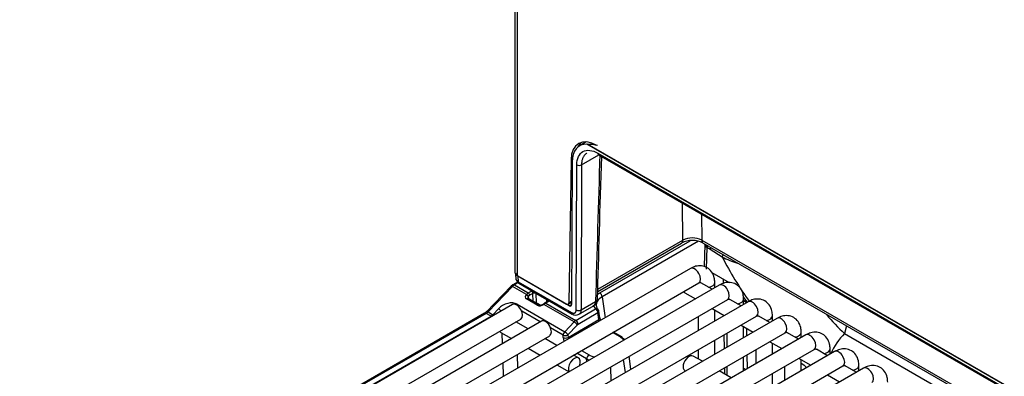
# Model space of a CAD drawing. Header units: millimetres. Extents: x 0 to 287, y 0 to 200.
# Tile 31 of 47: x 199.65 to 214.41, y 108.29 to 113.65. Entities that reach past the tile are written whole.
import ezdxf

# ---------------------------------------------------------------- set-up
doc = ezdxf.new("R2010")
doc.units = ezdxf.units.MM
doc.layers.add('130.652_BW4C_CTM', color=7, linetype='Continuous')
doc.layers.add('Standard', color=7, linetype='Continuous')

# ---------------------------------------------------------------- blocks, each defined once
blk = doc.blocks.new('SE3')
at = {"layer": '130.652_BW4C_CTM', "color": 7, "linetype": 'Continuous'}
for p, q in [((207.073, 117.364), (207.073, 109.853)), ((207.108, 117.349), (207.108, 109.804)), ((208.143, 111.812), (208.041, 111.753)), ((208.105, 111.811), (208.104, 111.789)), ((221.982, 103.793), (208.153, 111.777)), ((221.974, 103.802), (208.161, 111.777)), ((208.072, 111.468), (208.331, 111.617)), ((208.315, 111.643), (221.82, 103.846)), ((208.326, 111.62), (221.83, 103.823)), ((207.914, 111.542), (207.882, 109.397)), ((207.932, 111.553), (207.914, 111.542)), ((207.93, 111.511), (207.922, 109.372)), ((207.993, 109.289), (208.001, 111.468)), ((208.072, 111.468), (208.064, 109.289)), ((209.592, 110.338), (209.587, 110.892)), ((209.871, 110.728), (209.874, 110.337)), ((208.314, 109.567), (209.571, 110.293)), ((208.315, 109.601), (209.592, 110.338)), ((208.344, 109.545), (209.701, 110.328)), ((209.826, 110.32), (208.38, 109.485)), ((209.874, 110.337), (222.129, 103.262)), ((209.895, 110.293), (222.13, 103.229)), ((209.919, 110.272), (209.909, 109.944)), ((209.948, 110.23), (209.938, 109.902)), ((209.952, 110.228), (209.948, 110.23)), ((210.181, 110.082), (210, 110.198)), ((209.705, 109.912), (200.583, 104.645)), ((207.084, 109.823), (207.086, 109.754)), ((207.108, 109.804), (207.846, 109.377)), ((210.027, 109.85), (210.286, 109.701)), ((200.708, 104.429), (209.83, 109.695)), ((210.137, 109.662), (201.015, 104.396)), ((207.04, 109.667), (207.016, 109.648)), ((207.11, 109.708), (207.04, 109.667)), ((207.124, 109.699), (207.065, 109.665)), ((207.065, 109.665), (207.273, 109.545)), ((207.887, 109.352), (207.119, 109.796)), ((207.119, 109.796), (207.121, 109.713)), ((207.121, 109.713), (207.923, 109.25)), ((207.131, 109.691), (207.933, 109.228)), ((210.03, 109.6), (209.862, 109.697)), ((210.069, 109.623), (210.069, 109.701)), ((210.199, 109.688), (210.198, 109.751)), ((210.27, 109.71), (210.27, 109.699)), ((207.016, 109.648), (206.647, 109.263)), ((207.039, 109.643), (206.67, 109.259)), ((207.247, 109.523), (207.039, 109.643)), ((207.245, 109.521), (207.247, 109.523)), ((207.273, 109.545), (207.323, 109.573)), ((207.344, 109.538), (207.294, 109.509)), ((207.348, 109.417), (207.344, 109.538)), ((207.551, 109.442), (207.387, 109.537)), ((207.387, 109.537), (207.391, 109.398)), ((209.62, 109.548), (209.78, 109.456)), ((207.038, 109.369), (199.719, 105.144)), ((201.14, 104.179), (210.262, 109.446)), ((210.569, 109.413), (201.447, 104.146)), ((207.107, 109.374), (207.819, 108.963)), ((207.409, 109.36), (207.247, 109.454)), ((207.432, 109.368), (207.27, 109.462)), ((207.276, 109.494), (207.274, 109.492)), ((207.274, 109.492), (207.279, 109.457)), ((207.382, 109.402), (207.389, 109.397)), ((207.394, 109.4), (207.385, 109.395)), ((207.394, 109.4), (207.441, 109.365)), ((207.448, 109.363), (207.42, 109.38)), ((207.438, 109.367), (207.442, 109.364)), ((207.526, 109.386), (207.508, 109.372)), ((207.959, 109.112), (207.508, 109.372)), ((207.557, 109.415), (207.521, 109.394)), ((207.572, 109.413), (207.536, 109.393)), ((207.536, 109.393), (207.986, 109.133)), ((207.55, 109.411), (207.551, 109.442)), ((207.871, 109.375), (207.922, 109.404)), ((207.882, 109.397), (207.922, 109.421)), ((207.887, 109.352), (207.922, 109.372)), ((207.922, 109.392), (207.912, 109.398)), ((208.064, 109.289), (208.282, 109.415)), ((208.38, 109.485), (208.424, 109.172)), ((210.462, 109.351), (210.295, 109.447)), ((210.498, 109.476), (210.555, 109.405)), ((210.501, 109.374), (210.501, 109.452)), ((210.501, 109.437), (210.554, 109.406)), ((210.501, 109.427), (210.547, 109.4)), ((210.543, 109.398), (210.543, 109.403)), ((206.619, 109.24), (199.65, 105.217)), ((206.644, 109.238), (199.675, 105.215)), ((206.716, 109.196), (206.644, 109.238)), ((206.67, 109.259), (206.742, 109.218)), ((206.742, 109.218), (206.826, 109.307)), ((207.453, 109.111), (207.175, 109.271)), ((207.986, 109.133), (208.283, 109.305)), ((208.318, 109.245), (208.021, 109.073)), ((208.026, 109.219), (208.262, 109.355)), ((208.333, 109.144), (208.318, 109.245)), ((208.347, 109.17), (208.332, 109.271)), ((210.03, 109.312), (210.212, 109.206)), ((210.069, 109.124), (210.069, 109.289)), ((199.747, 105.173), (206.716, 109.196)), ((199.844, 104.928), (207.163, 109.153)), ((207.47, 109.12), (200.151, 104.895)), ((201.572, 103.93), (210.694, 109.196)), ((211.001, 109.163), (201.879, 103.897)), ((207.271, 109.005), (207.088, 109.11)), ((207.091, 109.111), (207.091, 109.109)), ((207.819, 108.963), (207.959, 109.112)), ((208.008, 109.063), (207.868, 108.914)), ((207.869, 108.876), (208.333, 109.144)), ((209.819, 109.19), (209.819, 108.98)), ((210.207, 109.204), (210.206, 109.209)), ((210.894, 109.101), (210.727, 109.198)), ((210.933, 109.124), (210.933, 109.202)), ((202.004, 103.68), (211.126, 108.947)), ((206.861, 108.953), (207.021, 108.861)), ((206.888, 108.784), (206.884, 108.94)), ((207.797, 108.912), (207.608, 109.022)), ((208.651, 108.884), (208.538, 108.949)), ((208.676, 108.886), (208.553, 108.958)), ((210.214, 108.709), (210.211, 108.917)), ((210.251, 108.941), (210.251, 108.73)), ((210.462, 109.062), (210.644, 108.957)), ((210.501, 108.875), (210.501, 109.039)), ((210.55, 108.903), (210.548, 109.012)), ((211.326, 108.852), (211.159, 108.948)), ((211.365, 108.875), (211.365, 108.953)), ((212.045, 109.052), (212.013, 108.935)), ((212.013, 108.935), (213.736, 107.94)), ((200.276, 104.678), (207.595, 108.903)), ((211.433, 108.914), (202.311, 103.647)), ((207.703, 108.756), (207.521, 108.861)), ((207.798, 108.874), (207.797, 108.912)), ((207.868, 108.914), (207.869, 108.876)), ((210.069, 108.625), (210.069, 108.835)), ((210.894, 108.813), (211.076, 108.708)), ((210.933, 108.625), (210.933, 108.79)), ((202.436, 103.431), (211.558, 108.697)), ((211.865, 108.664), (202.743, 103.398)), ((207.105, 108.621), (207.112, 108.414)), ((207.271, 108.716), (207.453, 108.611)), ((208.148, 108.554), (208.001, 108.639)), ((208.072, 108.68), (208.184, 108.615)), ((209.819, 108.691), (209.819, 108.554)), ((210.683, 108.691), (210.683, 108.481)), ((211.758, 108.602), (211.591, 108.699)), ((211.797, 108.625), (211.797, 108.704)), ((206.903, 108.294), (206.897, 108.501)), ((208.027, 108.568), (207.953, 108.611)), ((208.15, 108.515), (208.148, 108.554)), ((208.729, 108.351), (208.702, 108.545)), ((208.812, 108.398), (208.784, 108.593)), ((209.883, 108.518), (209.745, 108.597)), ((210.501, 108.376), (210.501, 108.586)), ((210.557, 108.408), (210.554, 108.617)), ((211.326, 108.563), (211.508, 108.458)), ((211.365, 108.376), (211.365, 108.54)), ((202.868, 103.181), (211.99, 108.448)), ((212.297, 108.415), (203.175, 103.149)), ((207.703, 108.467), (207.885, 108.362)), ((208.506, 108.432), (208.512, 108.225)), ((209.62, 108.381), (209.633, 108.373)), ((210.315, 108.268), (210.133, 108.373)), ((210.251, 108.442), (210.251, 108.305)), ((210.501, 108.416), (210.534, 108.395)), ((210.933, 108.126), (210.933, 108.337)), ((211.115, 108.442), (211.115, 108.231)), ((212.19, 108.353), (212.023, 108.45)), ((212.229, 108.376), (212.229, 108.454)), ((211.758, 108.314), (211.94, 108.209))]:
    blk.add_line(p, q, dxfattribs=at)
for centre, radius, start, end in [((208.131, 111.021), 0.757, 76.1641, 87.7201), ((209.733, 109.977), 0.356, 62.8731, 117.1327), ((209.732, 110.053), 0.318, 63.4337, 116.2852), ((210.019, 110.269), 0.1, 174.2722, 178.2683), ((210.75, 111.195), 1.249, 242.9265, 254.0805), ((207.171, 109.766), 0.0851, 183.5826, 241.9946), ((207.453, 109.409), 0.0466, 243.4115, 288.1028), ((207.456, 109.434), 0.0701, 279.8133, 307.4293), ((204.252, 113.775), 5.466, 306.4425, 306.6055), ((207.584, 109.288), 0.123, 120.5408, 126.2225), ((208.186, 109.456), 0.125, 301.9264, 359.3124), ((206.534, 109.374), 0.158, 302.2762, 315.6352), ((207.987, 109.312), 0.0994, 237.2868, 297.3848), ((208.283, 109.264), 0.05, 8.1339, 43.2304), ((214.31, 111.394), 3.365, 220.2449, 226.9542), ((208.526, 109.176), 0.196, 189.5602, 195.7508), ((208.556, 109.194), 0.211, 186.841, 197.0721), ((213.141, 108.458), 2.927, 180.7138, 182.6471)]:
    blk.add_arc(centre, radius, start, end, dxfattribs=at)
for centre, major_axis, ratio, start_param, end_param in [((208.303, 111.31), (0.275, -0.476), 0.57735, 2.356195, 3.909538), ((208.319, 111.278), (0.28, -0.473), 0.569744, 2.779804, 3.903162), ((208.374, 111.351), (0.275, -0.476), 0.57735, 3.270514, 3.51384), ((208.626, 114.013), (-0.849, -28.065), 0.007421, -1.485435, -1.406009), ((208.351, 111.664), (0.025, 0.0433), 0.57735, 2.369284, 3.141593), ((208.037, 111.489), (0.05, -0.0002), 0.594844, 3.929355, 5.499923), ((209.521, 110.38), (-0.05, 0.0866), 0.57735, 3.141593, 3.918264), ((209.945, 110.38), (0.05, 0.0866), 0.57735, 2.373648, 3.141593), ((210.019, 110.269), (0.1, -0.003), 0.577174, 3.141593, 3.944286), ((210.019, 110.269), (0.05, 0.0866), 0.57735, 1.994427, 2.338741), ((210.022, 110.267), (-0.05, -0.0866), 0.57735, 5.136019, 5.480334), ((209.936, 109.157), (-0.633, 1.136), 0.587337, -0.828721, -0.776361), ((210.07, 110.238), (-0.0538, -0.0843), 0.54687, 5.146925, 5.505634), ((210.252, 110.122), (0.0538, 0.0843), 0.54687, 1.901807, 2.364042), ((211.44, 110.27), (1.34, -2.069), 0.480915, 4.497212, 4.815563), ((207.193, 109.853), (0.12, 0), 0.57735, 3.141593, 3.926991), ((207.204, 109.845), (0.12, 0), 0.577218, 3.156861, 3.926943), ((209.767, 109.803), (-0.062, 0.108), 0.57735, 3.141593, 6.283185), ((207.065, 109.583), (0.05, 0.0866), 0.57735, 0.785398, 1.169371), ((207.065, 109.624), (0.025, -0.0433), 0.57735, 2.356195, 3.1415), ((207.156, 109.734), (0.025, 0.0433), 0.57735, 2.369284, 3.141593), ((209.944, 109.701), (0.125, 0), 0.57735, 4.967494, 6.283681), ((210.199, 109.554), (-0.062, 0.108), 0.57735, 3.141593, 6.283185), ((207.052, 109.613), (0.0361, -0.0346), 0.319031, 2.225827, 3.141593), ((207.287, 109.497), (0.0548, 0.0278), 0.742475, 2.026051, 3.590451), ((207.253, 109.503), (0.0219, -0.0205), 0.326584, 0.683962, 2.22227), ((207.275, 109.462), (0.0481, 0.0877), 0.591335, 0.772515, 1.156487), ((207.255, 109.505), (0.0219, -0.0205), 0.326584, 0.683962, 2.22227), ((207.273, 109.52), (-0.015, 0.026), 0.57735, 3.962031, 5.497787), ((207.296, 109.451), (0.0331, 0.0617), 0.597209, 0.766606, 1.150579), ((207.323, 109.549), (-0.015, 0.026), 0.57735, 3.962031, 5.497787), ((207.365, 109.524), (0.03, -0.001), 0.597117, 0.806079, 2.376876), ((207.408, 109.549), (0.015, 0.026), 0.57735, -4.184765, -3.926991), ((208.593, 109.402), (0.352, 0.002), 0.574873, -3.931678, -3.757217), ((208.344, 109.504), (-0.025, 0.0433), 0.57735, 3.961897, 5.497787), ((209.682, 109.656), (0.063, 0.108), 0.57735, 2.827684, 3.141593), ((206.967, 109.225), (-0.183, -0.106), 0.724967, 3.538851, 5.109648), ((207.1, 109.261), (-0.062, 0.108), 0.57735, 3.141593, 6.283185), ((207.12, 109.344), (0.025, 0.0433), 0.57735, 1.169371, 1.43301), ((207.255, 109.436), (-0.0151, -0.0259), 0.578051, 3.141593, 4.312398), ((207.295, 109.479), (0.0213, 0.0262), 0.738631, 1.673883, 2.607326), ((207.37, 109.386), (0.03, -0.0005), 0.587323, 1.170082, 1.531969), ((207.37, 109.386), (0.03, -0.0005), 0.587323, 0.795693, 1.170082), ((207.464, 109.416), (0.0743, 0.036), 0.731631, 3.600458, 4.963699), ((207.417, 109.342), (-0.0151, -0.0259), 0.578051, 3.141978, 4.312398), ((207.516, 109.354), (0.0178, -0.0241), 0.190732, 2.26955, 3.145565), ((207.516, 109.354), (0.0178, -0.0241), 0.190732, 3.145565, 3.167612), ((207.529, 109.363), (0.0179, -0.0241), 0.482916, 2.294529, 3.150319), ((207.536, 109.368), (0.015, -0.026), 0.57735, 2.356195, 3.141804), ((207.534, 109.312), (0.0518, 0.0856), 0.563018, 0.797077, 0.94507), ((207.572, 109.454), (0.015, 0.026), 0.57735, -4.184765, -3.926991), ((207.515, 109.422), (-0.05, -0.0008), 0.565123, 3.175885, 3.918236), ((207.572, 109.389), (0.015, -0.026), 0.57735, 2.356195, 3.141593), ((207.515, 109.446), (-0.08, 0), 0.57735, 2.356809, 2.722921), ((207.846, 109.418), (-0.025, 0.0433), 0.57735, 2.356195, 3.909538), ((207.887, 109.393), (-0.0255, 0.043), 0.569744, 2.349819, 3.903162), ((208.593, 109.402), (0.352, 0.002), 0.574873, 3.316971, 3.632117), ((208.593, 109.361), (0.302, -0.004), 0.565741, 2.361858, 3.642468), ((208.211, 109.457), (-0.1, 0.0029), 0.578001, 2.373102, 3.113801), ((208.211, 109.457), (-0.1, 0.0029), 0.578001, 3.113801, 3.139951), ((210.376, 109.452), (0.125, 0), 0.57735, 4.967494, 6.283681), ((210.631, 109.304), (-0.062, 0.108), 0.57735, 3.141593, 6.283185), ((206.644, 109.197), (0.025, -0.0433), 0.57735, 2.356195, 3.141593), ((206.644, 109.319), (-0.05, -0.0866), 0.57735, 0.785398, 1.169371), ((206.684, 109.229), (0.0361, -0.0346), 0.319031, 2.225827, 3.141593), ((206.712, 109.28), (-0.0458, -0.089), 0.606714, 0.756345, 1.140317), ((206.755, 109.187), (-0.0365, 0.0342), 0.326555, -1.321458, -0.919308), ((206.839, 109.277), (-0.0365, 0.0342), 0.326555, 4.204704, 5.363877), ((207.958, 109.271), (0.025, 0.0433), 0.57735, 2.369284, 3.141982), ((208.028, 109.31), (0.05, -0.0002), 0.594844, 3.929355, 5.499923), ((208.283, 109.264), (-0.0364, -0.0342), 0.717614, 3.141593, 4.118912), ((208.283, 109.264), (0.025, -0.0433), 0.57735, 0.820438, 2.356195), ((208.283, 109.264), (-0.0495, -0.0071), 0.622924, 2.272978, 3.141593), ((206.716, 109.155), (-0.025, 0.0433), 0.57735, 5.22195, 5.497787), ((207.532, 109.012), (-0.062, 0.108), 0.57735, 3.141593, 6.283185), ((207.987, 109.051), (0.0487, 0.0874), 0.587378, 0.776323, 1.160295), ((207.972, 109.082), (-0.0365, 0.0342), 0.326584, 3.825554, 5.363863), ((207.986, 109.092), (-0.025, 0.0433), 0.57735, 3.962031, 5.497787), ((208.022, 109.032), (0.0236, 0.0441), 0.597209, 0.766606, 1.150579), ((208.297, 109.162), (-0.0495, -0.0071), 0.622924, 2.272978, 3.141732), ((210.808, 109.202), (0.125, 0), 0.57735, 4.967494, 6.283681), ((211.063, 109.055), (-0.062, 0.108), 0.57735, 3.141593, 6.283185), ((206.923, 109.061), (-0.063, -0.108), 0.57735, 5.969276, 6.283185), ((207.832, 108.932), (-0.025, -0.0433), 0.57735, 4.310963, 5.497787), ((207.832, 108.932), (-0.0365, 0.0342), 0.326584, 3.825554, 5.363863), ((211.24, 108.953), (0.125, 0), 0.57735, 4.967494, 6.283681), ((211.495, 108.806), (-0.062, 0.108), 0.57735, 3.141593, 6.283185), ((212.158, 108.558), (0.3, 0.52), 0.57735, 1.133868, 1.758589), ((207.832, 108.932), (-0.05, -0.0015), 0.55677, 0.768481, 2.339278), ((207.834, 108.895), (-0.05, -0.0015), 0.55677, 0.768481, 2.339278), ((207.904, 108.817), (0.075, -0.13), 0.57735, 3.962031, 4.391182), ((207.94, 108.838), (-0.05, 0.0866), 0.57735, 0.820438, 1.077459), ((208.651, 108.843), (-0.025, -0.0433), 0.57735, 3.141593, 3.926991), ((208.508, 108.802), (-0.201, -0.001), 0.574864, 3.406991, 3.918047), ((208.651, 108.843), (-0.025, -0.0433), 0.57735, 2.478367, 3.141593), ((208.508, 108.761), (-0.251, -0.008), 0.585464, 3.686511, 3.904607), ((211.672, 108.704), (0.125, 0), 0.57735, 4.967494, 6.283681), ((211.928, 108.556), (-0.062, 0.108), 0.57735, 3.141593, 6.283185), ((207.964, 108.46), (-0.063, -0.108), 0.57735, 1.816602, 6.037379), ((208.184, 108.574), (-0.025, -0.0433), 0.57735, 3.926991, 5.497787), ((208.325, 108.656), (0.25, 0.001), 0.573294, 3.923902, 4.120972), ((208.325, 108.697), (-0.2, 0), 0.57735, 0.786012, 1.301337), ((209.682, 108.489), (0.063, 0.108), 0.57735, 0, 3.141593), ((211.703, 110.088), (1.071, -1.922), 0.587337, -0.977499, -0.921824), ((212.104, 108.454), (0.125, 0), 0.57735, 4.967494, 6.283681), ((212.36, 108.307), (-0.062, 0.108), 0.57735, 3.141593, 6.283185)]:
    blk.add_ellipse(centre, major_axis=major_axis, ratio=ratio, start_param=start_param, end_param=end_param, dxfattribs=at)
for points, degree, knots in [([(208.001, 111.468), (208.002, 111.562), (208.035, 111.635), (208.151, 111.699), (208.233, 111.691), (208.315, 111.643)], 3, [0, 0, 0, 0, 0.5, 0.5, 1, 1, 1, 1]), ([(208.135, 111.632), (208.133, 111.63), (208.126, 111.624), (208.115, 111.613), (208.105, 111.598), (208.095, 111.581), (208.087, 111.563), (208.081, 111.542), (208.076, 111.519), (208.073, 111.494), (208.072, 111.477), (208.072, 111.468)], 3, [0.5628381, 0.5628381, 0.5628381, 0.5628381, 0.5920099, 0.6394993, 0.6879915, 0.7374863, 0.7879838, 0.8394839, 0.8919867, 0.9454921, 1, 1, 1, 1]), ([(208.152, 111.644), (208.148, 111.641), (208.142, 111.637), (208.137, 111.633), (208.135, 111.632)], 3, [0.50566527, 0.50566527, 0.50566527, 0.50566527, 0.54552312, 0.56283814, 0.56283814, 0.56283814, 0.56283814]), ([(210.069, 109.701), (210.068, 109.728), (210.064, 109.782), (210.028, 109.865), (209.958, 109.93), (209.871, 109.957), (209.781, 109.949), (209.732, 109.926), (209.705, 109.912)], 3, [0, 0, 0, 0, 0.136261, 0.327026, 0.497391, 0.67567, 0.843058, 1, 1, 1, 1]), ([(207.086, 109.761), (207.086, 109.752), (207.089, 109.743), (207.101, 109.727), (207.11, 109.72), (207.121, 109.713)], 3, [0.5093515, 0.5093515, 0.5093515, 0.5093515, 0.75, 0.75, 1, 1, 1, 1]), ([(209.83, 109.695), (209.836, 109.698), (209.845, 109.703), (209.848, 109.702), (209.848, 109.702)], 3, [0, 0, 0, 0, 0.4092224, 0.6898938, 0.6898938, 0.6898938, 0.6898938]), ([(210.501, 109.452), (210.5, 109.479), (210.496, 109.533), (210.461, 109.616), (210.39, 109.68), (210.303, 109.708), (210.213, 109.699), (210.164, 109.676), (210.137, 109.662)], 3, [0, 0, 0, 0, 0.136261, 0.327026, 0.497391, 0.67567, 0.843058, 1, 1, 1, 1]), ([(207.565, 109.422), (207.565, 109.422), (207.565, 109.422), (207.561, 109.418), (207.558, 109.416), (207.557, 109.415)], 3, [0.2966874, 0.2966874, 0.2966874, 0.2966874, 0.5794007, 0.8980704, 1, 1, 1, 1]), ([(208.252, 109.349), (208.252, 109.349), (208.254, 109.351), (208.259, 109.354), (208.264, 109.359), (208.269, 109.366), (208.273, 109.374), (208.277, 109.383), (208.279, 109.392), (208.281, 109.403), (208.281, 109.411), (208.282, 109.415)], 3, [0.5056322, 0.5056322, 0.5056322, 0.5056322, 0.5095876, 0.5689288, 0.628825, 0.6892787, 0.7502926, 0.8118692, 0.874011, 0.9367205, 1, 1, 1, 1]), ([(210.262, 109.446), (210.268, 109.449), (210.277, 109.453), (210.28, 109.453), (210.28, 109.453)], 3, [0, 0, 0, 0, 0.4092224, 0.6898938, 0.6898938, 0.6898938, 0.6898938]), ([(210.933, 109.202), (210.932, 109.229), (210.928, 109.284), (210.893, 109.366), (210.822, 109.431), (210.735, 109.458), (210.645, 109.45), (210.596, 109.427), (210.569, 109.413)], 3, [0, 0, 0, 0, 0.136261, 0.327026, 0.497391, 0.67567, 0.843058, 1, 1, 1, 1]), ([(207.923, 109.25), (207.937, 109.242), (207.95, 109.241), (207.963, 109.24), (207.972, 109.245), (207.982, 109.25), (207.987, 109.262), (207.993, 109.273), (207.993, 109.289)], 2, [0, 0, 0, 0.25, 0.25, 0.5, 0.5, 0.75, 0.75, 1, 1, 1]), ([(208.064, 109.289), (208.063, 109.273), (208.061, 109.259), (208.05, 109.237), (208.042, 109.228), (208.033, 109.223)], 3, [0, 0, 0, 0, 0.25, 0.25, 0.4971981, 0.4971981, 0.4971981, 0.4971981]), ([(210.694, 109.196), (210.7, 109.199), (210.709, 109.204), (210.712, 109.203), (210.712, 109.203)], 3, [0, 0, 0, 0, 0.4092224, 0.6898938, 0.6898938, 0.6898938, 0.6898938]), ([(211.365, 108.953), (211.364, 108.98), (211.36, 109.034), (211.325, 109.117), (211.254, 109.181), (211.167, 109.209), (211.077, 109.2), (211.028, 109.177), (211.001, 109.163)], 3, [0, 0, 0, 0, 0.136261, 0.327026, 0.497391, 0.67567, 0.843058, 1, 1, 1, 1]), ([(211.126, 108.947), (211.132, 108.95), (211.141, 108.954), (211.144, 108.954), (211.144, 108.954)], 3, [0, 0, 0, 0, 0.4092224, 0.6898938, 0.6898938, 0.6898938, 0.6898938]), ([(211.797, 108.704), (211.796, 108.73), (211.792, 108.785), (211.757, 108.867), (211.686, 108.932), (211.599, 108.96), (211.509, 108.951), (211.46, 108.928), (211.433, 108.914)], 3, [0, 0, 0, 0, 0.136261, 0.327026, 0.497391, 0.67567, 0.843058, 1, 1, 1, 1]), ([(211.558, 108.697), (211.564, 108.7), (211.573, 108.705), (211.576, 108.705), (211.576, 108.705)], 3, [0, 0, 0, 0, 0.4092224, 0.6898938, 0.6898938, 0.6898938, 0.6898938]), ([(212.229, 108.454), (212.228, 108.481), (212.224, 108.535), (212.189, 108.618), (212.118, 108.683), (212.031, 108.71), (211.941, 108.701), (211.892, 108.678), (211.865, 108.664)], 3, [0, 0, 0, 0, 0.136261, 0.327026, 0.497391, 0.67567, 0.843058, 1, 1, 1, 1]), ([(211.99, 108.448), (211.996, 108.451), (212.005, 108.455), (212.008, 108.455), (212.008, 108.455)], 3, [0, 0, 0, 0, 0.4092224, 0.6898938, 0.6898938, 0.6898938, 0.6898938]), ([(212.661, 108.205), (212.66, 108.231), (212.656, 108.286), (212.621, 108.368), (212.55, 108.433), (212.463, 108.461), (212.373, 108.452), (212.325, 108.429), (212.297, 108.415)], 3, [0, 0, 0, 0, 0.136261, 0.327026, 0.497391, 0.67567, 0.843058, 1, 1, 1, 1])]:
    blk.add_open_spline(points, degree=degree, knots=knots, dxfattribs=at)
for points in [[(208.311, 109.453), (208.329, 110.098), (208.35, 110.811), (208.374, 111.593)], [(209.843, 109.703), (209.851, 109.702), (209.857, 109.7), (209.863, 109.697)], [(210.276, 109.453), (210.283, 109.452), (210.289, 109.45), (210.295, 109.447)], [(210.708, 109.204), (210.715, 109.203), (210.721, 109.201), (210.727, 109.198)], [(211.14, 108.954), (211.147, 108.954), (211.153, 108.952), (211.159, 108.948)], [(211.572, 108.705), (211.579, 108.704), (211.585, 108.702), (211.591, 108.699)], [(212.004, 108.455), (212.011, 108.455), (212.017, 108.453), (212.023, 108.449)]]:
    blk.add_open_spline(points, degree=3, dxfattribs=at)

msp = doc.modelspace()

# ---------------------------------------------------------------- block references
at = {"layer": 'Standard'}
msp.add_blockref('SE3', (0, 0), dxfattribs=at)

doc.saveas('drawing.dxf')
